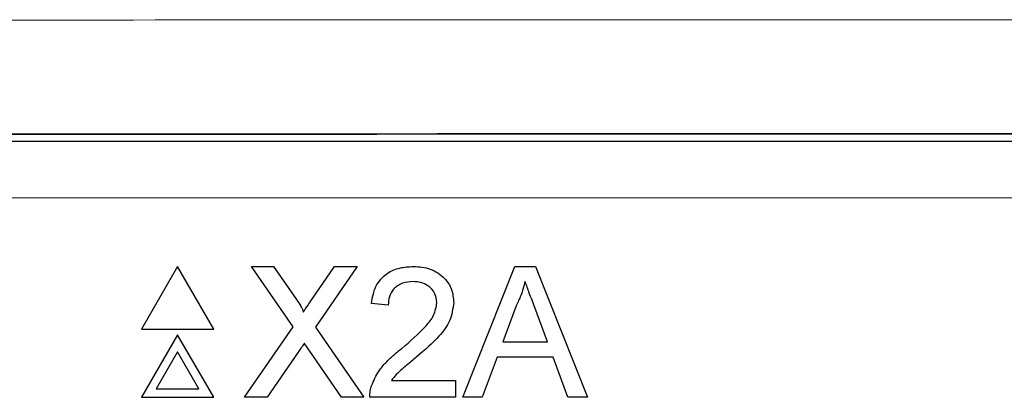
# Model space of a CAD drawing. Header units: millimetres. Extents: x 5 to 418, y 2 to 292.
# Tile 25 of 51: x 61.64 to 67.41, y 222.08 to 224.3. Entities that reach past the tile are written whole.
import ezdxf

# ---------------------------------------------------------------- set-up
doc = ezdxf.new("R2010")
doc.units = ezdxf.units.MM

msp = doc.modelspace()

# ---------------------------------------------------------------- linework, layer by layer
at = {"color": 7, "linetype": 'Continuous', "lineweight": 25}
for p, q in [((60.1564, 223.5853), (81.1679, 223.5853)), ((62.5664, 222.8507), (62.3547, 222.4841)), ((62.7781, 222.4841), (62.5664, 222.8507)), ((63.2426, 222.4966), (62.9986, 222.8507)), ((62.9986, 222.8507), (63.1288, 222.8507)), ((63.1288, 222.8507), (63.2626, 222.6566)), ((63.3524, 222.6565), (63.4858, 222.8507)), ((63.6178, 222.8507), (63.3738, 222.4954)), ((63.4858, 222.8507), (63.6178, 222.8507)), ((64.2357, 222.0841), (64.5401, 222.8507)), ((64.5401, 222.8507), (64.662, 222.8507)), ((64.662, 222.8507), (64.9664, 222.0841)), ((63.8, 222.6247), (63.7017, 222.6345)), ((64.5487, 222.6207), (64.4702, 222.4084)), ((64.7319, 222.4084), (64.6574, 222.6099)), ((62.3547, 222.4841), (62.7781, 222.4841)), ((62.9593, 222.0841), (63.2426, 222.4966)), ((63.3738, 222.4954), (63.6572, 222.0841)), ((62.5664, 222.4507), (62.3547, 222.0841)), ((62.7781, 222.0841), (62.5664, 222.4507)), ((64.4702, 222.4084), (64.7319, 222.4084)), ((62.5664, 222.3507), (62.4413, 222.1341)), ((62.6915, 222.1341), (62.5664, 222.3507)), ((63.2726, 222.3479), (63.0912, 222.0841)), ((63.5268, 222.0841), (63.3402, 222.355)), ((64.4376, 222.32), (64.3504, 222.0841)), ((64.7645, 222.32), (64.4376, 222.32)), ((64.8517, 222.0841), (64.7645, 222.32)), ((63.8181, 222.1824), (64.1931, 222.1824)), ((64.1931, 222.1824), (64.1931, 222.0841)), ((62.4413, 222.1341), (62.6915, 222.1341)), ((62.3547, 222.0841), (62.7781, 222.0841)), ((63.0912, 222.0841), (62.9593, 222.0841)), ((63.6572, 222.0841), (63.5268, 222.0841)), ((64.1931, 222.0841), (63.6919, 222.0841)), ((64.3504, 222.0841), (64.2357, 222.0841)), ((64.9664, 222.0841), (64.8517, 222.0841))]:
    msp.add_line(p, q, dxfattribs=at)
at = {"color": 7, "linetype": 'Continuous', "lineweight": 18}
msp.add_line((81.1679, 223.252), (60.1564, 223.252), dxfattribs=at)
for points, knots in [([(50.9764, 224.2864), (53.6611, 224.2888), (59.0321, 224.2937), (67.2174, 224.2968), (75.5252, 224.2965), (83.277, 224.293), (88.2153, 224.2884), (90.3479, 224.2864)], [0, 0, 0, 0, 0.204721, 0.409562, 0.623395, 0.837364, 1, 1, 1, 1]), ([(90.3086, 223.6199), (88.1803, 223.6218), (83.2536, 223.6264), (75.5173, 223.6299), (67.2276, 223.6302), (59.0569, 223.6271), (53.6966, 223.6223), (51.0157, 223.6198)], [0, 0, 0, 0, 0.162635, 0.376468, 0.590438, 0.795159, 1, 1, 1, 1])]:
    msp.add_open_spline(points, degree=3, knots=knots, dxfattribs=at)
at = {"color": 7, "linetype": 'Continuous', "lineweight": 25}
for points, knots in [([(53.9104, 223.6207), (56.7037, 223.6228), (62.292, 223.627), (70.6745, 223.6286), (79.0517, 223.627), (84.626, 223.6228), (87.4139, 223.6207)], [0, 0, 0, 0, 0.250237, 0.500633, 0.750238, 1, 1, 1, 1]), ([(63.7017, 222.6345), (63.7074, 222.6685), (63.7187, 222.7364), (63.7845, 222.8116), (63.8668, 222.8463), (63.9205, 222.8493), (63.9474, 222.8507)], [0, 0, 0, 0, 0.280235, 0.558893, 0.779132, 1, 1, 1, 1]), ([(63.9474, 222.8507), (63.9809, 222.8484), (64.0476, 222.8438), (64.1275, 222.7907), (64.1762, 222.7178), (64.1809, 222.6653), (64.1833, 222.6391)], [0, 0, 0, 0, 0.280482, 0.559644, 0.779749, 1, 1, 1, 1]), ([(63.9453, 222.7623), (63.9241, 222.7607), (63.8817, 222.7575), (63.8308, 222.7231), (63.8036, 222.6745), (63.8012, 222.6413), (63.8, 222.6247)], [0, 0, 0, 0, 0.28041, 0.559489, 0.779375, 1, 1, 1, 1]), ([(64.085, 222.6382), (64.0824, 222.6578), (64.0772, 222.697), (64.0374, 222.738), (63.9914, 222.7595), (63.9607, 222.7614), (63.9453, 222.7623)], [0, 0, 0, 0, 0.27908, 0.558612, 0.779043, 1, 1, 1, 1]), ([(64.601, 222.7623), (64.5937, 222.7349), (64.5807, 222.686), (64.5585, 222.6407), (64.5487, 222.6207)], [0, 0, 0, 0, 0.559915, 1, 1, 1, 1]), ([(64.6574, 222.6099), (64.6469, 222.6384), (64.628, 222.6891), (64.6093, 222.7399), (64.601, 222.7623)], [0, 0, 0, 0, 0.560002, 1, 1, 1, 1]), ([(63.2626, 222.6566), (63.2712, 222.6436), (63.2832, 222.6254), (63.298, 222.6014), (63.3009, 222.5895), (63.3024, 222.5835)], [0, 0, 0, 0, 0.561277, 0.781763, 1, 1, 1, 1]), ([(63.3024, 222.5835), (63.3117, 222.5971), (63.3284, 222.6215), (63.3451, 222.6458), (63.3524, 222.6565)], [0, 0, 0, 0, 0.56, 1, 1, 1, 1]), ([(63.8789, 222.3708), (63.9279, 222.4127), (63.9961, 222.4711), (64.0715, 222.5622), (64.0805, 222.6129), (64.085, 222.6382)], [0, 0, 0, 0, 0.561313, 0.781386, 1, 1, 1, 1]), ([(64.1833, 222.6391), (64.1781, 222.6025), (64.1677, 222.5291), (64.0853, 222.423), (64.0141, 222.3619), (63.9706, 222.3246)], [0, 0, 0, 0, 0.278741, 0.558834, 1, 1, 1, 1]), ([(63.3087, 222.4006), (63.3019, 222.3908), (63.2898, 222.3733), (63.2778, 222.3557), (63.2726, 222.3479)], [0, 0, 0, 0, 0.560002, 1, 1, 1, 1]), ([(63.3402, 222.355), (63.3343, 222.3635), (63.3237, 222.3787), (63.3133, 222.3939), (63.3087, 222.4006)], [0, 0, 0, 0, 0.5599998, 1, 1, 1, 1]), ([(63.7021, 222.1523), (63.7151, 222.182), (63.7365, 222.231), (63.7849, 222.2879), (63.8301, 222.3313), (63.8626, 222.3576), (63.8789, 222.3708)], [0, 0, 0, 0, 0.339411, 0.559525, 0.779752, 1, 1, 1, 1]), ([(63.9706, 222.3246), (63.9523, 222.3095), (63.9222, 222.2846), (63.8806, 222.2496), (63.846, 222.219), (63.8274, 222.1946), (63.8181, 222.1824)], [0, 0, 0, 0, 0.340038, 0.560063, 0.78009, 1, 1, 1, 1]), ([(63.6919, 222.0841), (63.6921, 222.0971), (63.6926, 222.1203), (63.6992, 222.1425), (63.7021, 222.1523)], [0, 0, 0, 0, 0.559956, 1, 1, 1, 1])]:
    msp.add_open_spline(points, degree=3, knots=knots, dxfattribs=at)

doc.saveas('drawing.dxf')
